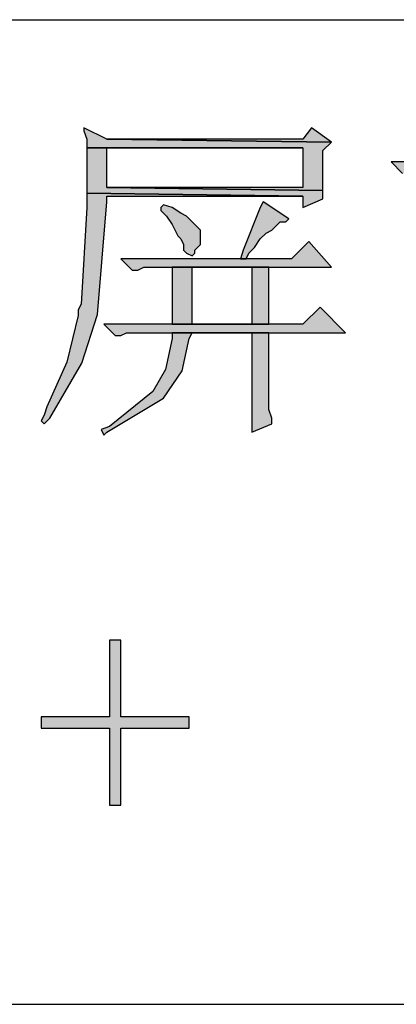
# Model space of a CAD drawing. Header units: millimetres. Extents: x 32176 to 34318, y 9875 to 11035.
# Tile 16 of 56: x 32405.36 to 32408.86, y 10187.47 to 10196.63. Entities that reach past the tile are written whole.
import ezdxf

# ---------------------------------------------------------------- set-up
doc = ezdxf.new("R2010")
doc.units = ezdxf.units.MM
doc.layers.add('Z_entity', color=7, linetype='Continuous')

msp = doc.modelspace()

# ---------------------------------------------------------------- hatches: boundary and pattern name
at = {"layer": 'Z_entity'}
for points in [[(32405.9575, 10195.6226), (32405.9575, 10195.5961), (32405.984, 10195.5167), (32405.984, 10195.4372), (32407.9961, 10195.4372), (32407.9961, 10195.0666), (32406.1693, 10195.0666), (32408.1814, 10195.0401), (32408.1814, 10195.0931), (32408.1814, 10195.4108), (32408.2608, 10195.4902), (32406.1693, 10195.5167)], [(32408.0755, 10195.6226), (32407.9961, 10195.5167), (32406.1693, 10195.5167), (32408.2608, 10195.4902)], [(32411.4378, 10195.4902), (32411.226, 10195.3049), (32408.8168, 10195.3049), (32408.9227, 10195.199), (32409.8166, 10195.2288), (32410.7495, 10195.2254), (32411.7026, 10195.2254)], [(32405.984, 10195.4372), (32405.984, 10195.0136), (32407.9961, 10194.9872), (32407.9961, 10194.8813), (32408.1814, 10194.9607), (32408.1814, 10195.0401), (32406.1693, 10195.0666), (32406.1693, 10195.4372), (32407.9961, 10195.4372)], [(32405.984, 10195.0136), (32405.984, 10194.8813), (32405.931, 10193.9811), (32405.9046, 10193.9282), (32405.9046, 10193.8752), (32405.797, 10193.4435), (32405.6133, 10193.028), (32405.5869, 10192.9486), (32405.5604, 10192.8956), (32405.5869, 10192.8692), (32405.6398, 10192.9221), (32405.9369, 10193.4342), (32406.0843, 10193.8848), (32406.1693, 10194.9342), (32406.1693, 10194.9872), (32407.9961, 10194.9872)], [(32407.6254, 10194.9342), (32407.599, 10194.8813), (32407.4401, 10194.4841), (32407.4136, 10194.4047), (32407.4666, 10194.4047), (32407.4931, 10194.4577), (32407.546, 10194.5106), (32407.599, 10194.59), (32407.6519, 10194.643), (32407.7049, 10194.6695), (32407.7843, 10194.7489), (32407.8372, 10194.7489), (32407.8637, 10194.7754)], [(32406.6988, 10194.9077), (32406.6723, 10194.8813), (32406.6723, 10194.8548), (32406.7253, 10194.8018), (32406.7782, 10194.7224), (32406.8312, 10194.6165), (32406.8577, 10194.59), (32406.8841, 10194.5371), (32406.8841, 10194.4841), (32406.9106, 10194.4577), (32406.9636, 10194.4312), (32406.99, 10194.4577), (32406.99, 10194.4841), (32407.043, 10194.5371), (32407.043, 10194.6695), (32407.0165, 10194.6959), (32406.99, 10194.7224), (32406.9106, 10194.8018), (32406.8577, 10194.8283), (32406.7782, 10194.8813)], [(32408.049, 10194.5636), (32407.8902, 10194.4047), (32406.3017, 10194.4047), (32406.4076, 10194.2988), (32406.4605, 10194.2988), (32406.5135, 10194.3253), (32408.2608, 10194.3253)], [(32406.7782, 10194.3253), (32406.7782, 10193.7958), (32406.9636, 10193.7958), (32406.9636, 10194.3253), (32407.5195, 10194.3253)], [(32407.6784, 10194.3253), (32406.7782, 10194.3253), (32407.5195, 10194.3253), (32407.5195, 10193.7958), (32406.7782, 10193.7958), (32407.6784, 10193.7958)], [(32408.1549, 10193.9546), (32407.9961, 10193.7958), (32406.1428, 10193.7958), (32406.2487, 10193.6899), (32406.3017, 10193.6899), (32406.3546, 10193.7164), (32408.3932, 10193.7164)], [(32406.7782, 10193.7164), (32406.7782, 10193.6634), (32406.7163, 10193.3738), (32406.5984, 10193.1702), (32406.1958, 10192.8427), (32406.1164, 10192.8162), (32406.1428, 10192.7633), (32406.1693, 10192.7897), (32406.6992, 10193.1068), (32406.8724, 10193.3615), (32406.9371, 10193.6634), (32406.9636, 10193.7164), (32407.5195, 10193.7164)], [(32407.6784, 10193.7164), (32406.7782, 10193.7164), (32407.5195, 10193.7164), (32407.5195, 10193.6634), (32407.5195, 10192.8162), (32407.5195, 10192.7897), (32407.7049, 10192.8692), (32407.7049, 10192.9221), (32407.6784, 10193.0015), (32407.6784, 10193.1869)], [(32406.3017, 10190.8571), (32406.1958, 10190.8571), (32406.1958, 10190.1422), (32405.5604, 10190.1422), (32405.5604, 10190.0363), (32406.1958, 10190.0363), (32406.1958, 10189.3215), (32406.3017, 10189.3215), (32406.3017, 10190.0363), (32406.9371, 10190.0363), (32406.9371, 10190.1422), (32406.3017, 10190.1422)]]:
    msp.add_hatch(color=7, dxfattribs=at).paths.add_polyline_path(points)

# ---------------------------------------------------------------- linework, layer by layer
at = {"layer": 'Z_entity', "color": 7}
for p, q in [((32380.4621, 10196.6286), (32415.7797, 10196.6286)), ((32405.9575, 10195.6226), (32405.9575, 10195.5961)), ((32406.1693, 10195.5167), (32405.9575, 10195.6226)), ((32405.9575, 10195.5961), (32405.984, 10195.5167)), ((32408.0755, 10195.6226), (32407.9961, 10195.5167)), ((32408.2608, 10195.4902), (32408.0755, 10195.6226)), ((32405.984, 10195.5167), (32405.984, 10195.4372)), ((32407.9961, 10195.5167), (32406.1693, 10195.5167)), ((32406.1693, 10195.5167), (32408.2608, 10195.4902)), ((32408.2608, 10195.4902), (32406.1693, 10195.5167)), ((32408.1814, 10195.4108), (32408.2608, 10195.4902)), ((32405.984, 10195.4372), (32407.9961, 10195.4372)), ((32405.984, 10195.4372), (32405.984, 10195.0136)), ((32407.9961, 10195.4372), (32405.984, 10195.4372)), ((32406.1693, 10195.0666), (32406.1693, 10195.4372)), ((32406.1693, 10195.4372), (32407.9961, 10195.4372)), ((32407.9961, 10195.4372), (32407.9961, 10195.0666)), ((32408.1814, 10195.0931), (32408.1814, 10195.4108)), ((32411.226, 10195.3049), (32408.8168, 10195.3049)), ((32408.8168, 10195.3049), (32408.9227, 10195.199)), ((32405.984, 10195.0136), (32407.9961, 10194.9872)), ((32405.984, 10195.0136), (32405.984, 10194.8813)), ((32407.9961, 10194.9872), (32405.984, 10195.0136)), ((32407.9961, 10195.0666), (32406.1693, 10195.0666)), ((32406.1693, 10195.0666), (32408.1814, 10195.0401)), ((32408.1814, 10195.0401), (32406.1693, 10195.0666)), ((32408.1814, 10195.0401), (32408.1814, 10195.0931)), ((32408.1814, 10194.9607), (32408.1814, 10195.0401)), ((32406.0843, 10193.8848), (32406.1693, 10194.9342)), ((32406.1693, 10194.9342), (32406.1693, 10194.9872)), ((32406.1693, 10194.9872), (32407.9961, 10194.9872)), ((32407.6254, 10194.9342), (32407.599, 10194.8813)), ((32407.8637, 10194.7754), (32407.6254, 10194.9342)), ((32407.9961, 10194.9872), (32407.9961, 10194.8813)), ((32407.9961, 10194.8813), (32408.1814, 10194.9607)), ((32405.984, 10194.8813), (32405.931, 10193.9811)), ((32406.6988, 10194.9077), (32406.6723, 10194.8813)), ((32406.6723, 10194.8813), (32406.6723, 10194.8548)), ((32406.6723, 10194.8548), (32406.7253, 10194.8018)), ((32406.7782, 10194.8813), (32406.6988, 10194.9077)), ((32406.8577, 10194.8283), (32406.7782, 10194.8813)), ((32407.599, 10194.8813), (32407.4401, 10194.4841)), ((32406.7253, 10194.8018), (32406.7782, 10194.7224)), ((32406.9106, 10194.8018), (32406.8577, 10194.8283)), ((32406.99, 10194.7224), (32406.9106, 10194.8018)), ((32407.7049, 10194.6695), (32407.7843, 10194.7489)), ((32407.7843, 10194.7489), (32407.8372, 10194.7489)), ((32407.8372, 10194.7489), (32407.8637, 10194.7754)), ((32406.7782, 10194.7224), (32406.8312, 10194.6165)), ((32407.0165, 10194.6959), (32406.99, 10194.7224)), ((32407.043, 10194.6695), (32407.0165, 10194.6959)), ((32407.043, 10194.5371), (32407.043, 10194.6695)), ((32407.6519, 10194.643), (32407.7049, 10194.6695)), ((32406.8312, 10194.6165), (32406.8577, 10194.59)), ((32406.8577, 10194.59), (32406.8841, 10194.5371)), ((32407.546, 10194.5106), (32407.599, 10194.59)), ((32407.599, 10194.59), (32407.6519, 10194.643)), ((32408.049, 10194.5636), (32407.8902, 10194.4047)), ((32408.2608, 10194.3253), (32408.049, 10194.5636)), ((32406.8841, 10194.5371), (32406.8841, 10194.4841)), ((32406.8841, 10194.4841), (32406.9106, 10194.4577)), ((32406.99, 10194.4841), (32407.043, 10194.5371)), ((32406.99, 10194.4577), (32406.99, 10194.4841)), ((32407.4401, 10194.4841), (32407.4136, 10194.4047)), ((32407.4931, 10194.4577), (32407.546, 10194.5106)), ((32407.8902, 10194.4047), (32406.3017, 10194.4047)), ((32406.3017, 10194.4047), (32406.4076, 10194.2988)), ((32406.9106, 10194.4577), (32406.9636, 10194.4312)), ((32406.9636, 10194.4312), (32406.99, 10194.4577)), ((32407.4136, 10194.4047), (32407.4666, 10194.4047)), ((32407.4666, 10194.4047), (32407.4931, 10194.4577)), ((32406.4076, 10194.2988), (32406.4605, 10194.2988)), ((32406.4605, 10194.2988), (32406.5135, 10194.3253)), ((32406.5135, 10194.3253), (32408.2608, 10194.3253)), ((32407.6784, 10194.3253), (32406.7782, 10194.3253)), ((32406.7782, 10194.3253), (32407.5195, 10194.3253)), ((32406.7782, 10194.3253), (32406.7782, 10193.7958)), ((32407.5195, 10194.3253), (32406.7782, 10194.3253)), ((32406.9636, 10193.7958), (32406.9636, 10194.3253)), ((32406.9636, 10194.3253), (32407.5195, 10194.3253)), ((32407.5195, 10194.3253), (32407.5195, 10193.7958)), ((32407.6784, 10193.7958), (32407.6784, 10194.3253)), ((32405.931, 10193.9811), (32405.9046, 10193.9282)), ((32405.9046, 10193.9282), (32405.9046, 10193.8752)), ((32408.1549, 10193.9546), (32407.9961, 10193.7958)), ((32408.3932, 10193.7164), (32408.1549, 10193.9546)), ((32405.9046, 10193.8752), (32405.797, 10193.4435)), ((32405.9369, 10193.4342), (32406.0843, 10193.8848)), ((32407.9961, 10193.7958), (32406.1428, 10193.7958)), ((32406.1428, 10193.7958), (32406.2487, 10193.6899)), ((32407.5195, 10193.7958), (32406.7782, 10193.7958)), ((32406.7782, 10193.7958), (32407.6784, 10193.7958)), ((32406.7782, 10193.7958), (32406.9636, 10193.7958)), ((32406.2487, 10193.6899), (32406.3017, 10193.6899)), ((32406.3017, 10193.6899), (32406.3546, 10193.7164)), ((32406.3546, 10193.7164), (32408.3932, 10193.7164)), ((32406.7782, 10193.6634), (32406.7163, 10193.3738)), ((32407.6784, 10193.7164), (32406.7782, 10193.7164)), ((32406.7782, 10193.7164), (32407.5195, 10193.7164)), ((32406.7782, 10193.7164), (32406.7782, 10193.6634)), ((32407.5195, 10193.7164), (32406.7782, 10193.7164)), ((32406.8724, 10193.3615), (32406.9371, 10193.6634)), ((32406.9371, 10193.6634), (32406.9636, 10193.7164)), ((32406.9636, 10193.7164), (32407.5195, 10193.7164)), ((32407.5195, 10193.7164), (32407.5195, 10193.6634)), ((32407.5195, 10193.6634), (32407.5195, 10192.8162)), ((32407.6784, 10193.1869), (32407.6784, 10193.7164)), ((32405.797, 10193.4435), (32405.6133, 10193.028)), ((32405.6398, 10192.9221), (32405.9369, 10193.4342)), ((32406.7163, 10193.3738), (32406.5984, 10193.1702)), ((32406.6992, 10193.1068), (32406.8724, 10193.3615)), ((32407.6784, 10193.0015), (32407.6784, 10193.1869)), ((32406.1693, 10192.7897), (32406.6992, 10193.1068)), ((32406.5984, 10193.1702), (32406.1958, 10192.8427)), ((32405.6133, 10193.028), (32405.5869, 10192.9486)), ((32407.7049, 10192.9221), (32407.6784, 10193.0015)), ((32405.5869, 10192.9486), (32405.5604, 10192.8956)), ((32405.5869, 10192.8692), (32405.6398, 10192.9221)), ((32407.7049, 10192.8692), (32407.7049, 10192.9221)), ((32405.5604, 10192.8956), (32405.5869, 10192.8692)), ((32406.1958, 10192.8427), (32406.1164, 10192.8162)), ((32406.1164, 10192.8162), (32406.1428, 10192.7633)), ((32407.5195, 10192.7897), (32407.7049, 10192.8692)), ((32407.5195, 10192.8162), (32407.5195, 10192.7897)), ((32406.1428, 10192.7633), (32406.1693, 10192.7897)), ((32406.3017, 10190.8571), (32406.1958, 10190.8571)), ((32406.1958, 10190.8571), (32406.1958, 10190.1422)), ((32406.3017, 10190.1422), (32406.3017, 10190.8571)), ((32406.1958, 10190.1422), (32405.5604, 10190.1422)), ((32405.5604, 10190.1422), (32405.5604, 10190.0363)), ((32406.9371, 10190.1422), (32406.3017, 10190.1422)), ((32406.9371, 10190.0363), (32406.9371, 10190.1422)), ((32405.5604, 10190.0363), (32406.1958, 10190.0363)), ((32406.1958, 10190.0363), (32406.1958, 10189.3215)), ((32406.3017, 10189.3215), (32406.3017, 10190.0363)), ((32406.3017, 10190.0363), (32406.9371, 10190.0363)), ((32406.1958, 10189.3215), (32406.3017, 10189.3215)), ((32380.4621, 10187.4683), (32415.7797, 10187.4683))]:
    msp.add_line(p, q, dxfattribs=at)

doc.saveas('drawing.dxf')
